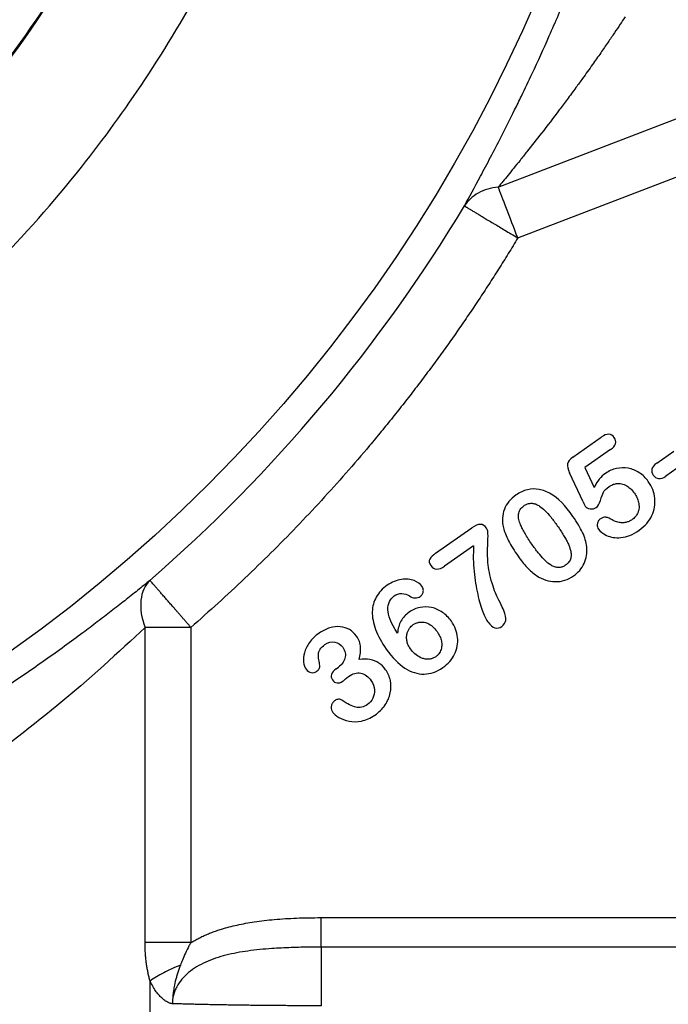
# Model space of a CAD drawing. Header units: inches. Extents: x 0.6 to 16.3, y 0.2 to 11.5.
# Tile 7 of 21: x 5.4 to 6.2, y 5.8 to 7. Entities that reach past the tile are written whole.
import ezdxf

# ---------------------------------------------------------------- set-up
doc = ezdxf.new("R2010")
doc.units = ezdxf.units.IN
doc.header["$MEASUREMENT"] = 0

msp = doc.modelspace()

# ---------------------------------------------------------------- linework, layer by layer
at = {"color": 7, "linetype": 'Continuous', "lineweight": 25}
for p, q in [((5.9973, 6.8066), (6.3776, 6.9526)), ((6.0223, 6.7413), (6.4026, 6.8873)), ((6.0928, 6.4599), (6.1295, 6.4856)), ((6.1414, 6.4696), (6.1084, 6.4465)), ((6.2006, 6.4522), (6.2225, 6.4676)), ((6.2343, 6.4509), (6.2123, 6.4355)), ((6.1061, 6.4025), (6.0886, 6.4399)), ((6.1084, 6.4465), (6.1203, 6.4211)), ((5.9169, 6.3365), (5.9633, 6.369)), ((5.9656, 6.3463), (5.9283, 6.3202)), ((5.5439, 5.8367), (5.5439, 6.2414)), ((5.6027, 6.2414), (5.6027, 5.8367)), ((5.7892, 6.1883), (5.7921, 6.1903)), ((5.7698, 5.8688), (6.4395, 5.8688)), ((6.4505, 5.831), (5.7698, 5.831)), ((5.5504, 5.2068), (5.5504, 5.7874))]:
    msp.add_line(p, q, dxfattribs=at)
msp.add_circle((4.2314, 7.8184), 1.9709, dxfattribs=at)
msp.add_arc((4.2314, 7.8184), 2.0099, 311.0101, 328.9768, dxfattribs=at)
for points, knots in [([(2.6513, 7.8184), (2.6513, 7.8251), (2.6514, 7.8388), (2.6519, 7.8597), (2.6526, 7.8811), (2.6537, 7.903), (2.6552, 7.9256), (2.6571, 7.9487), (2.6608, 7.9873), (2.6683, 8.0462), (2.682, 8.122), (2.7001, 8.1995), (2.7212, 8.2732), (2.7459, 8.3463), (2.7839, 8.4432), (2.8398, 8.5602), (2.9174, 8.6898), (3.0079, 8.8144), (3.1104, 8.9308), (3.2269, 9.0389), (3.3505, 9.1326), (3.4833, 9.2133), (3.6238, 9.2794), (3.7703, 9.3308), (3.9709, 9.3795), (4.2291, 9.4037), (4.4872, 9.3793), (4.6629, 9.3369), (4.7612, 9.3055), (4.8623, 9.2676), (4.9795, 9.2128), (5.1127, 9.1328), (5.2335, 9.0426), (5.3477, 8.9375), (5.451, 8.8216), (5.543, 8.6958), (5.6224, 8.5624), (5.6866, 8.4271), (5.7402, 8.2822), (5.78, 8.1324), (5.8051, 7.9742), (5.8139, 7.8197), (5.8066, 7.6652), (5.7833, 7.5122), (5.7448, 7.3622), (5.6915, 7.2153), (5.6247, 7.0752), (5.5477, 6.9467), (5.4573, 6.822), (5.3543, 6.7055), (5.236, 6.5964), (5.1208, 6.5099), (4.9884, 6.4286), (4.842, 6.3577), (4.6844, 6.3028), (4.5375, 6.2672), (4.3913, 6.2448), (4.2876, 6.239), (4.1801, 6.2387), (4.0762, 6.2436), (3.9224, 6.2662), (3.7715, 6.3042), (3.625, 6.3571), (3.4845, 6.4238), (3.3514, 6.5036), (3.2269, 6.5957), (3.1121, 6.6994), (3.0083, 6.8143), (2.9202, 6.9334), (2.8394, 7.0659), (2.7815, 7.1859), (2.742, 7.2889), (2.7179, 7.3627), (2.6981, 7.4342), (2.6821, 7.506), (2.6685, 7.5825), (2.6591, 7.6557), (2.6539, 7.7235), (2.6519, 7.7712), (2.6514, 7.8008), (2.6513, 7.8145), (2.6513, 7.8184)], [0, 0, 0, 0, 0.002041, 0.004142, 0.006303, 0.008523, 0.010803, 0.013143, 0.015542, 0.02255, 0.03108, 0.03886, 0.046636, 0.054253, 0.062217, 0.078117, 0.09343, 0.107875, 0.124663, 0.140275, 0.155893, 0.171544, 0.187199, 0.202817, 0.218423, 0.249606, 0.280797, 0.296405, 0.30421, 0.312017, 0.329059, 0.343302, 0.358958, 0.374592, 0.390225, 0.405864, 0.421675, 0.437144, 0.451122, 0.468372, 0.483955, 0.499527, 0.515112, 0.530696, 0.546291, 0.561906, 0.577901, 0.593188, 0.607163, 0.624489, 0.640139, 0.655803, 0.667989, 0.687134, 0.704906, 0.718383, 0.732818, 0.749627, 0.749733, 0.765368, 0.781034, 0.796718, 0.812392, 0.828089, 0.843694, 0.859302, 0.874872, 0.890449, 0.90607, 0.919648, 0.937373, 0.946271, 0.953027, 0.960867, 0.968708, 0.975284, 0.98439, 0.991029, 0.995844, 0.998834, 1, 1, 1, 1]), ([(2.8089, 7.8184), (2.8089, 8.3297), (3.1096, 8.8338), (4.0117, 9.3118), (4.5811, 9.2869), (5.4256, 8.7395), (5.6805, 8.2326), (5.625, 7.283), (5.3668, 6.8477), (4.6755, 6.4208), (4.304, 6.3538), (3.6793, 6.4777), (3.4216, 6.6163), (3.0641, 6.9741), (2.9415, 7.1764), (2.8307, 7.5318), (2.8089, 7.6761), (2.8089, 7.8184)], [37.811734, 37.811734, 37.811734, 37.811734, 44.340812, 44.340812, 50.733832, 50.733832, 57.075598, 57.075598, 62.845492, 62.845492, 67.352205, 67.352205, 70.901125, 70.901125, 73.807182, 73.807182, 75.623468, 75.623468, 75.623468, 75.623468]), ([(3.2442, 6.802), (3.2846, 6.7647), (3.3704, 6.6853), (3.5206, 6.587), (3.6871, 6.5044), (3.8633, 6.4447), (4.0458, 6.4084), (4.2314, 6.3962), (4.417, 6.4084), (4.5995, 6.4447), (4.7756, 6.5045), (4.9425, 6.5868), (5.0971, 6.6901), (5.237, 6.8128), (5.3597, 6.9526), (5.463, 7.1073), (5.5454, 7.2742), (5.6048, 7.4503), (5.6425, 7.6328), (5.6472, 7.7565), (5.6495, 7.8184)], [0, 0, 0, 0, 0.049677, 0.105578, 0.161479, 0.217381, 0.273282, 0.329184, 0.385085, 0.440986, 0.496888, 0.552789, 0.60869, 0.664592, 0.720493, 0.776395, 0.832296, 0.888197, 0.944099, 1, 1, 1, 1]), ([(5.9538, 6.7825), (5.9599, 6.7937), (5.9669, 6.8066), (5.9829, 6.8363), (5.9918, 6.8533), (6.0067, 6.8823), (6.0125, 6.8939), (6.0212, 6.9115), (6.0241, 6.9175), (6.0317, 6.9331), (6.0363, 6.9428), (6.0483, 6.9683), (6.0556, 6.9844), (6.0707, 7.0188), (6.0785, 7.0371), (6.0861, 7.0554)], [0, 0, 0, 0, 0.232369, 0.232369, 0.497934, 0.497934, 0.663912, 0.663912, 0.746901, 0.746901, 0.879683, 0.879683, 1.092135, 1.092135, 1.327824, 1.327824, 1.327824, 1.327824]), ([(6.16, 7.025), (6.1579, 7.0219), (6.1534, 7.0151), (6.1461, 7.0043), (6.1378, 6.992), (6.1284, 6.9784), (6.1175, 6.9629), (6.1069, 6.9481), (6.096, 6.933), (6.086, 6.9196), (6.0712, 6.8998), (6.0539, 6.8772), (6.0371, 6.8559), (6.0253, 6.8411), (6.0172, 6.8311), (6.0099, 6.822), (6.0032, 6.8139), (5.9992, 6.809), (5.9973, 6.8066)], [0, 0, 0, 0, 0.038826, 0.083704, 0.134634, 0.191616, 0.254651, 0.331868, 0.382102, 0.450028, 0.509289, 0.645604, 0.760001, 0.814389, 0.865529, 0.91347, 0.95827, 1, 1, 1, 1]), ([(6.0223, 6.7413), (6.0172, 6.7545), (6.0122, 6.7678), (6.0034, 6.7906), (5.9997, 6.8001), (5.9973, 6.8066)], [0, 0, 0, 0, 0.5, 0.5, 1, 1, 1, 1]), ([(5.9538, 6.7825), (5.9539, 6.7825), (5.954, 6.7824), (5.9545, 6.7821), (5.9553, 6.7816), (5.9562, 6.7811), (5.9573, 6.7804), (5.9585, 6.7797), (5.9599, 6.7789), (5.9614, 6.778), (5.963, 6.777), (5.9648, 6.7759), (5.9667, 6.7747), (5.9687, 6.7735), (5.9709, 6.7723), (5.9731, 6.7709), (5.9755, 6.7695), (5.9779, 6.768), (5.9805, 6.7664), (5.9832, 6.7648), (5.986, 6.7631), (5.989, 6.7614), (5.9931, 6.7589), (5.9987, 6.7555), (6.0059, 6.7512), (6.0138, 6.7464), (6.0194, 6.7431), (6.0223, 6.7413)], [0, 0, 0, 0, 0.040884, 0.079826, 0.117074, 0.152944, 0.187753, 0.221784, 0.255252, 0.288277, 0.32087, 0.353063, 0.384936, 0.416563, 0.448023, 0.479391, 0.510736, 0.542125, 0.573625, 0.605306, 0.637245, 0.669524, 0.70224, 0.77059, 0.84142, 0.916899, 1, 1, 1, 1]), ([(6.0223, 6.7413), (6.0183, 6.7346), (6.0102, 6.7213), (5.9977, 6.7014), (5.9851, 6.6817), (5.9723, 6.6621), (5.9592, 6.6427), (5.946, 6.6234), (5.9325, 6.6043), (5.9188, 6.5854), (5.9049, 6.5666), (5.8908, 6.5479), (5.8765, 6.5294), (5.8619, 6.5111), (5.8472, 6.4929), (5.8272, 6.4688), (5.8018, 6.4392), (5.7705, 6.4044), (5.7385, 6.3703), (5.7057, 6.3369), (5.6721, 6.3043), (5.6379, 6.2724), (5.6145, 6.2517), (5.6027, 6.2414)], [0, 0, 0, 0, 0.035774, 0.071521, 0.107246, 0.142952, 0.178645, 0.214329, 0.250007, 0.285686, 0.321369, 0.35706, 0.392765, 0.428488, 0.464232, 0.500004, 0.571514, 0.642936, 0.714308, 0.785664, 0.857041, 0.928474, 1, 1, 1, 1]), ([(6.1414, 6.4696), (6.1448, 6.472), (6.1469, 6.4745), (6.1484, 6.48), (6.1479, 6.4825), (6.1462, 6.485)], [-2, -2, -2, -2, -1, -1, 0, 0, 0, 0]), ([(6.0928, 6.4599), (6.0889, 6.4572), (6.0866, 6.4542), (6.0856, 6.4482), (6.0864, 6.4444), (6.0886, 6.4399)], [-2, -2, -2, -2, -1, -1, 0, 0, 0, 0]), ([(6.2006, 6.4522), (6.1971, 6.4498), (6.1951, 6.4473), (6.1939, 6.4418), (6.1945, 6.4392), (6.1962, 6.4367)], [-2, -2, -2, -2, -1, -1, 0, 0, 0, 0]), ([(6.1898, 6.4287), (6.1866, 6.4333), (6.1827, 6.4371), (6.1737, 6.4428), (6.169, 6.4447), (6.159, 6.4465), (6.154, 6.4464), (6.1439, 6.4443), (6.1392, 6.4423), (6.1347, 6.4391)], [-4, -4, -4, -4, -3, -3, -2, -2, -1, -1, 0, 0, 0, 0]), ([(6.1962, 6.4367), (6.1979, 6.4342), (6.2002, 6.4328), (6.2059, 6.4322), (6.209, 6.4332), (6.2123, 6.4355)], [-2, -2, -2, -2, -1, -1, 0, 0, 0, 0]), ([(6.123, 6.3953), (6.1251, 6.3967), (6.1269, 6.3998), (6.1299, 6.4092), (6.1312, 6.4127), (6.1333, 6.417), (6.1358, 6.4195), (6.1397, 6.4222)], [-3, -3, -3, -3, -2, -2, -1, -1, 0, 0, 0, 0]), ([(6.1397, 6.4222), (6.1404, 6.4227), (6.1418, 6.4236), (6.1441, 6.4247), (6.1463, 6.4255), (6.149, 6.426), (6.152, 6.4263), (6.1554, 6.4259), (6.159, 6.4248), (6.1631, 6.4227), (6.1677, 6.4191), (6.1704, 6.4156), (6.1719, 6.4137)], [0, 0, 0, 0, 0.067682, 0.133149, 0.197235, 0.260829, 0.349829, 0.438209, 0.537641, 0.642232, 0.810948, 1, 1, 1, 1]), ([(6.1781, 6.3662), (6.1856, 6.3715), (6.191, 6.3777), (6.1978, 6.3921), (6.199, 6.3995), (6.1973, 6.4148), (6.1945, 6.4219), (6.1898, 6.4287)], [-3, -3, -3, -3, -2, -2, -1, -1, 0, 0, 0, 0]), ([(6.0201, 6.4114), (6.0128, 6.4063), (6.0078, 6.4002), (6.0023, 6.3859), (6.0019, 6.3781), (6.0039, 6.3694)], [-2, -2, -2, -2, -1, -1, 0, 0, 0, 0]), ([(6.065, 6.4126), (6.0599, 6.4157), (6.0548, 6.4176), (6.0447, 6.4194), (6.0397, 6.4193), (6.0297, 6.417), (6.0248, 6.4147), (6.0201, 6.4114)], [-3, -3, -3, -3, -2, -2, -1, -1, 0, 0, 0, 0]), ([(6.1719, 6.4137), (6.1725, 6.4127), (6.1737, 6.4109), (6.1752, 6.408), (6.1764, 6.4051), (6.1773, 6.402), (6.1779, 6.3986), (6.178, 6.3949), (6.1774, 6.3911), (6.1758, 6.387), (6.1732, 6.383), (6.1705, 6.3808), (6.1691, 6.3797)], [0, 0, 0, 0, 0.08861, 0.173301, 0.254779, 0.333838, 0.430817, 0.523434, 0.627872, 0.730949, 0.862165, 1, 1, 1, 1]), ([(6.0403, 6.3482), (6.0387, 6.3505), (6.0357, 6.355), (6.0317, 6.3615), (6.0284, 6.3675), (6.0257, 6.3735), (6.0238, 6.3788), (6.0232, 6.3833), (6.0232, 6.3877), (6.025, 6.3931), (6.0284, 6.396), (6.0302, 6.3975)], [0, 0, 0, 0, 0.152291, 0.289171, 0.410964, 0.518128, 0.644916, 0.707323, 0.764485, 0.878369, 1, 1, 1, 1]), ([(6.0302, 6.3975), (6.0308, 6.3979), (6.032, 6.3987), (6.034, 6.3996), (6.0359, 6.4003), (6.0379, 6.4007), (6.0398, 6.4008), (6.0425, 6.4006), (6.0461, 6.3995), (6.0514, 6.3966), (6.0577, 6.3912), (6.0653, 6.3826), (6.0703, 6.3757), (6.073, 6.3719)], [0, 0, 0, 0, 0.040712, 0.079116, 0.115717, 0.151091, 0.18588, 0.220755, 0.297799, 0.38663, 0.542782, 0.746325, 1, 1, 1, 1]), ([(6.1087, 6.3972), (6.1101, 6.3952), (6.1123, 6.3939), (6.1182, 6.3931), (6.1207, 6.3937), (6.123, 6.3953)], [-2, -2, -2, -2, -1, -1, 0, 0, 0, 0]), ([(6.1108, 6.3447), (6.1101, 6.3509), (6.1083, 6.3571), (6.1025, 6.3694), (6.0984, 6.3763), (6.093, 6.3839)], [-2, -2, -2, -2, -1, -1, 0, 0, 0, 0]), ([(5.9822, 6.3688), (5.98, 6.372), (5.9774, 6.3736), (5.9714, 6.3737), (5.9677, 6.3721), (5.9633, 6.369)], [-2, -2, -2, -2, -1, -1, 0, 0, 0, 0]), ([(6.073, 6.3719), (6.0745, 6.3698), (6.0773, 6.3657), (6.081, 6.3598), (6.0842, 6.3545), (6.0867, 6.3495), (6.0886, 6.3449), (6.0901, 6.3401), (6.0909, 6.3352), (6.0905, 6.33), (6.0882, 6.325), (6.0852, 6.3226), (6.0837, 6.3214)], [0, 0, 0, 0, 0.136267, 0.25814, 0.365782, 0.459428, 0.547816, 0.625713, 0.722019, 0.804432, 0.897869, 1, 1, 1, 1]), ([(6.1284, 6.3808), (6.128, 6.3805), (6.1271, 6.3798), (6.126, 6.3786), (6.1252, 6.3771), (6.1246, 6.3754), (6.1243, 6.3731), (6.1243, 6.3703), (6.1253, 6.3685), (6.1258, 6.3676)], [0, 0, 0, 0, 0.114317, 0.223155, 0.329726, 0.45074, 0.585313, 0.799896, 1, 1, 1, 1]), ([(6.1418, 6.3802), (6.1411, 6.3806), (6.1396, 6.3815), (6.1374, 6.3823), (6.1347, 6.3829), (6.1316, 6.3827), (6.1295, 6.3815), (6.1284, 6.3808)], [0, 0, 0, 0, 0.184602, 0.351261, 0.503987, 0.74637, 1, 1, 1, 1]), ([(6.1691, 6.3797), (6.1685, 6.3793), (6.1672, 6.3785), (6.1651, 6.3775), (6.163, 6.3767), (6.1608, 6.3761), (6.1586, 6.3758), (6.1562, 6.3757), (6.1526, 6.376), (6.1476, 6.3771), (6.1438, 6.3791), (6.1418, 6.3802)], [0, 0, 0, 0, 0.080874, 0.159844, 0.237777, 0.315573, 0.394138, 0.474351, 0.557039, 0.770012, 1, 1, 1, 1]), ([(5.9905, 6.2943), (5.9873, 6.3045), (5.9852, 6.3135), (5.9835, 6.3295), (5.9833, 6.3364), (5.9838, 6.3484), (5.984, 6.3538), (5.9842, 6.3635), (5.9836, 6.3669), (5.9822, 6.3688)], [-4, -4, -4, -4, -3, -3, -2, -2, -1, -1, 0, 0, 0, 0]), ([(6.0039, 6.3694), (6.0051, 6.3643), (6.0073, 6.3587), (6.0137, 6.3464), (6.0177, 6.3399), (6.0227, 6.3328)], [-2, -2, -2, -2, -1, -1, 0, 0, 0, 0]), ([(6.1258, 6.3676), (6.1279, 6.3647), (6.1314, 6.362), (6.1413, 6.3571), (6.1474, 6.3561), (6.1621, 6.3573), (6.1699, 6.3604), (6.1781, 6.3662)], [-3, -3, -3, -3, -2, -2, -1, -1, 0, 0, 0, 0]), ([(5.9656, 6.3463), (5.965, 6.3348), (5.9651, 6.3238), (5.9672, 6.3028), (5.9687, 6.293), (5.973, 6.2748), (5.9753, 6.2673), (5.9799, 6.2554), (5.9821, 6.2509), (5.9842, 6.2479)], [-4, -4, -4, -4, -3, -3, -2, -2, -1, -1, 0, 0, 0, 0]), ([(6.0837, 6.3214), (6.0831, 6.3209), (6.0818, 6.3201), (6.0798, 6.3192), (6.0778, 6.3186), (6.0758, 6.3182), (6.0737, 6.3182), (6.0708, 6.3186), (6.0671, 6.32), (6.0617, 6.3232), (6.0554, 6.329), (6.048, 6.3376), (6.043, 6.3444), (6.0403, 6.3482)], [0, 0, 0, 0, 0.040577, 0.078966, 0.115797, 0.151778, 0.187669, 0.224237, 0.305056, 0.398104, 0.553257, 0.753166, 1, 1, 1, 1]), ([(5.9169, 6.3365), (5.9133, 6.334), (5.9107, 6.3315), (5.908, 6.3268), (5.9084, 6.324), (5.9106, 6.3208)], [-2, -2, -2, -2, -1, -1, 0, 0, 0, 0]), ([(6.0227, 6.3328), (6.0264, 6.3274), (6.0303, 6.3226), (6.0382, 6.3142), (6.0422, 6.3107), (6.0464, 6.3078)], [-2, -2, -2, -2, -1, -1, 0, 0, 0, 0]), ([(6.0937, 6.3074), (6.0999, 6.3117), (6.1044, 6.317), (6.1103, 6.33), (6.1114, 6.337), (6.1108, 6.3447)], [-2, -2, -2, -2, -1, -1, 0, 0, 0, 0]), ([(5.9106, 6.3208), (5.9127, 6.3178), (5.9152, 6.3163), (5.9211, 6.3161), (5.9245, 6.3175), (5.9283, 6.3202)], [-2, -2, -2, -2, -1, -1, 0, 0, 0, 0]), ([(6.0464, 6.3078), (6.0541, 6.3027), (6.0622, 6.3002), (6.079, 6.3), (6.0867, 6.3025), (6.0937, 6.3074)], [-2, -2, -2, -2, -1, -1, 0, 0, 0, 0]), ([(5.5503, 6.3017), (5.5477, 6.2996), (5.5424, 6.2953), (5.5344, 6.2889), (5.5262, 6.2823), (5.5178, 6.2757), (5.5093, 6.2689), (5.5006, 6.2622), (5.4917, 6.2553), (5.4827, 6.2484), (5.4735, 6.2414), (5.4519, 6.2253), (5.4167, 6.1997), (5.3659, 6.1647), (5.3125, 6.1302), (5.2691, 6.1039), (5.2374, 6.0855), (5.2181, 6.0746), (5.1987, 6.0639), (5.1793, 6.0534), (5.1598, 6.0431), (5.1467, 6.0364), (5.1402, 6.033)], [0, 0, 0, 0, 0.024883, 0.049809, 0.074786, 0.099822, 0.124926, 0.150106, 0.175371, 0.200728, 0.226185, 0.251751, 0.376957, 0.502103, 0.6272, 0.751362, 0.793385, 0.835119, 0.876606, 0.917887, 0.959004, 1, 1, 1, 1]), ([(5.6027, 6.2414), (5.6017, 6.2426), (5.5996, 6.245), (5.5966, 6.2484), (5.5938, 6.2517), (5.591, 6.2549), (5.5884, 6.2579), (5.5859, 6.2608), (5.5835, 6.2636), (5.5811, 6.2663), (5.5788, 6.2689), (5.5766, 6.2714), (5.5745, 6.2738), (5.5725, 6.2762), (5.5705, 6.2784), (5.5687, 6.2806), (5.5669, 6.2827), (5.5651, 6.2846), (5.5635, 6.2865), (5.5619, 6.2883), (5.5604, 6.29), (5.559, 6.2917), (5.5577, 6.2932), (5.556, 6.2952), (5.554, 6.2974), (5.5521, 6.2996), (5.5507, 6.3012), (5.5504, 6.3016), (5.5503, 6.3017)], [0, 0, 0, 0, 0.039121, 0.076448, 0.112205, 0.146665, 0.180106, 0.212779, 0.244884, 0.27655, 0.307817, 0.33869, 0.369239, 0.399535, 0.429645, 0.459627, 0.489541, 0.519448, 0.54941, 0.579488, 0.609743, 0.64024, 0.671046, 0.702235, 0.770576, 0.84146, 0.916995, 1, 1, 1, 1]), ([(5.8548, 6.2954), (5.8486, 6.2911), (5.8439, 6.2861), (5.8375, 6.2747), (5.8358, 6.2684), (5.8354, 6.2545), (5.8368, 6.247), (5.8429, 6.2306), (5.8475, 6.2221), (5.8536, 6.2134)], [-4, -4, -4, -4, -3, -3, -2, -2, -1, -1, 0, 0, 0, 0]), ([(5.8995, 6.294), (5.8973, 6.2972), (5.8939, 6.2997), (5.8845, 6.3033), (5.8791, 6.3038), (5.8668, 6.3021), (5.8607, 6.2996), (5.8548, 6.2954)], [-3, -3, -3, -3, -2, -2, -1, -1, 0, 0, 0, 0]), ([(5.8635, 6.2817), (5.8666, 6.2839), (5.8698, 6.2849), (5.8769, 6.2848), (5.8802, 6.2837), (5.8832, 6.2817)], [-2, -2, -2, -2, -1, -1, 0, 0, 0, 0]), ([(5.8971, 6.2812), (5.8976, 6.2815), (5.8986, 6.2823), (5.8997, 6.2837), (5.9005, 6.2852), (5.901, 6.2869), (5.9012, 6.2891), (5.9009, 6.2916), (5.9, 6.2932), (5.8995, 6.294)], [0, 0, 0, 0, 0.128166, 0.249429, 0.368284, 0.489491, 0.61755, 0.808566, 1, 1, 1, 1]), ([(6.0042, 6.2632), (6.0032, 6.2656), (6.0016, 6.2689), (5.9974, 6.2774), (5.9957, 6.2808), (5.9932, 6.2863), (5.9919, 6.2899), (5.9905, 6.2943)], [-3, -3, -3, -3, -2, -2, -1, -1, 0, 0, 0, 0]), ([(5.8556, 6.2644), (5.8555, 6.268), (5.8562, 6.2713), (5.8591, 6.2776), (5.861, 6.28), (5.8635, 6.2817)], [-2, -2, -2, -2, -1, -1, 0, 0, 0, 0]), ([(5.8832, 6.2817), (5.8855, 6.28), (5.8879, 6.2792), (5.893, 6.2791), (5.8952, 6.2798), (5.8971, 6.2812)], [-2, -2, -2, -2, -1, -1, 0, 0, 0, 0]), ([(5.883, 6.2609), (5.8784, 6.2577), (5.8748, 6.2539), (5.8699, 6.2451), (5.8685, 6.2399), (5.8679, 6.2339)], [-2, -2, -2, -2, -1, -1, 0, 0, 0, 0]), ([(5.9371, 6.2493), (5.9339, 6.2538), (5.9301, 6.2576), (5.9213, 6.2637), (5.9166, 6.2658), (5.9067, 6.2679), (5.9018, 6.268), (5.892, 6.266), (5.8874, 6.264), (5.883, 6.2609)], [-4, -4, -4, -4, -3, -3, -2, -2, -1, -1, 0, 0, 0, 0]), ([(6.0018, 6.2427), (6.0047, 6.2448), (6.0064, 6.2474), (6.0075, 6.2535), (6.0066, 6.2578), (6.0042, 6.2632)], [-2, -2, -2, -2, -1, -1, 0, 0, 0, 0]), ([(5.8845, 6.2138), (5.884, 6.2146), (5.883, 6.2161), (5.8818, 6.2184), (5.8809, 6.2207), (5.8799, 6.224), (5.8794, 6.2283), (5.88, 6.233), (5.8814, 6.2371), (5.8833, 6.2402), (5.8856, 6.2429), (5.8873, 6.2442), (5.8881, 6.2449)], [0, 0, 0, 0, 0.07877, 0.153969, 0.226239, 0.296305, 0.445956, 0.592905, 0.703404, 0.815526, 0.907289, 1, 1, 1, 1]), ([(5.8881, 6.2449), (5.8887, 6.2452), (5.8898, 6.246), (5.8916, 6.2468), (5.8935, 6.2475), (5.8966, 6.2482), (5.901, 6.2484), (5.9071, 6.2467), (5.9135, 6.2426), (5.9169, 6.2383), (5.9187, 6.236)], [0, 0, 0, 0, 0.057539, 0.113885, 0.169696, 0.225647, 0.379131, 0.537826, 0.754792, 1, 1, 1, 1]), ([(5.9263, 6.1899), (5.933, 6.1946), (5.938, 6.2003), (5.9446, 6.2139), (5.9458, 6.221), (5.9443, 6.2358), (5.9416, 6.2428), (5.9371, 6.2493)], [-3, -3, -3, -3, -2, -2, -1, -1, 0, 0, 0, 0]), ([(5.9842, 6.2479), (5.9869, 6.2441), (5.9898, 6.2418), (5.996, 6.2401), (5.9989, 6.2407), (6.0018, 6.2427)], [-2, -2, -2, -2, -1, -1, 0, 0, 0, 0]), ([(5.5439, 6.2414), (5.5106, 6.2097), (5.4724, 6.1752), (5.3933, 6.1098), (5.3534, 6.079), (5.2844, 6.0301), (5.257, 6.0117), (5.2117, 5.983), (5.1941, 5.9722), (5.1765, 5.9618)], [0, 0, 0, 0, 0.746069, 0.746069, 1.418582, 1.418582, 1.838902, 1.838902, 2.101602, 2.101602, 2.101602, 2.101602]), ([(5.6027, 6.2414), (5.5917, 6.2414), (5.5807, 6.2414), (5.5606, 6.2414), (5.5514, 6.2414), (5.5439, 6.2414)], [0, 0, 0, 0, 0.5, 0.5, 1, 1, 1, 1]), ([(5.7674, 6.234), (5.7623, 6.2304), (5.7581, 6.2264), (5.7518, 6.2177), (5.7496, 6.2133), (5.7474, 6.2045), (5.747, 6.2005), (5.7479, 6.1931), (5.749, 6.19), (5.7507, 6.1876)], [-4, -4, -4, -4, -3, -3, -2, -2, -1, -1, 0, 0, 0, 0]), ([(5.8153, 6.2301), (5.8128, 6.2336), (5.8098, 6.2365), (5.8027, 6.2406), (5.7988, 6.2419), (5.7901, 6.2426), (5.7856, 6.2421), (5.7764, 6.2394), (5.7719, 6.2371), (5.7674, 6.234)], [-4, -4, -4, -4, -3, -3, -2, -2, -1, -1, 0, 0, 0, 0]), ([(5.9187, 6.236), (5.9193, 6.235), (5.9207, 6.233), (5.9223, 6.2299), (5.9235, 6.2268), (5.9243, 6.2238), (5.9247, 6.2207), (5.9247, 6.2177), (5.9243, 6.2146), (5.9234, 6.2115), (5.9219, 6.2086), (5.9198, 6.2059), (5.918, 6.2045), (5.9171, 6.2038)], [0, 0, 0, 0, 0.1025229, 0.1989259, 0.2901302, 0.377222, 0.4614469, 0.5441799, 0.6268705, 0.7212859, 0.8125537, 0.9042751, 1, 1, 1, 1]), ([(5.7684, 6.1923), (5.7679, 6.1947), (5.7674, 6.1972), (5.7665, 6.2027), (5.7663, 6.2051), (5.7666, 6.2092), (5.7673, 6.2112), (5.7699, 6.2154), (5.772, 6.2174), (5.7747, 6.2193)], [-4, -4, -4, -4, -3, -3, -2, -2, -1, -1, 0, 0, 0, 0]), ([(5.7747, 6.2193), (5.7789, 6.2223), (5.7832, 6.2233), (5.7917, 6.2216), (5.7951, 6.2194), (5.7976, 6.2159)], [-2, -2, -2, -2, -1, -1, 0, 0, 0, 0]), ([(5.8187, 6.2003), (5.8202, 6.206), (5.8209, 6.2113), (5.8203, 6.2208), (5.8185, 6.2255), (5.8153, 6.2301)], [-2, -2, -2, -2, -1, -1, 0, 0, 0, 0]), ([(5.7976, 6.2159), (5.8009, 6.2112), (5.8018, 6.2065), (5.7992, 6.1972), (5.7964, 6.1933), (5.7921, 6.1903)], [-2, -2, -2, -2, -1, -1, 0, 0, 0, 0]), ([(5.8536, 6.2134), (5.8612, 6.2026), (5.8691, 6.1946), (5.8855, 6.1839), (5.8937, 6.1813), (5.9104, 6.1816), (5.9184, 6.1844), (5.9263, 6.1899)], [-3, -3, -3, -3, -2, -2, -1, -1, 0, 0, 0, 0]), ([(5.9171, 6.2038), (5.9165, 6.2034), (5.9153, 6.2027), (5.9134, 6.2018), (5.9115, 6.2011), (5.9096, 6.2007), (5.9075, 6.2005), (5.9047, 6.2005), (5.9011, 6.2012), (5.8958, 6.2032), (5.8898, 6.2071), (5.8863, 6.2115), (5.8845, 6.2138)], [0, 0, 0, 0, 0.0560964, 0.110468, 0.1637922, 0.2167868, 0.2701828, 0.3246948, 0.4393314, 0.5605757, 0.7703877, 1, 1, 1, 1]), ([(5.8527, 6.1871), (5.8503, 6.1906), (5.8473, 6.1935), (5.8406, 6.1978), (5.8368, 6.1992), (5.8283, 6.2008), (5.8237, 6.2009), (5.8187, 6.2003)], [-3, -3, -3, -3, -2, -2, -1, -1, 0, 0, 0, 0]), ([(5.7507, 6.1876), (5.7524, 6.1851), (5.7546, 6.1837), (5.7598, 6.1829), (5.762, 6.1833), (5.7638, 6.1846)], [-2, -2, -2, -2, -1, -1, 0, 0, 0, 0]), ([(5.7638, 6.1846), (5.7654, 6.1857), (5.7666, 6.187), (5.7683, 6.1897), (5.7686, 6.191), (5.7684, 6.1923)], [-2, -2, -2, -2, -1, -1, 0, 0, 0, 0]), ([(5.7892, 6.1883), (5.7859, 6.186), (5.7839, 6.1836), (5.7825, 6.1785), (5.7829, 6.1761), (5.7844, 6.1739)], [-2, -2, -2, -2, -1, -1, 0, 0, 0, 0]), ([(5.8052, 6.1785), (5.8105, 6.1822), (5.8157, 6.1836), (5.826, 6.1816), (5.8304, 6.1783), (5.8343, 6.1729)], [-2, -2, -2, -2, -1, -1, 0, 0, 0, 0]), ([(5.8388, 6.1287), (5.8443, 6.1325), (5.8487, 6.1369), (5.8553, 6.1467), (5.8576, 6.1519), (5.8598, 6.1627), (5.8599, 6.1679), (5.8577, 6.1782), (5.8557, 6.1829), (5.8527, 6.1871)], [-4, -4, -4, -4, -3, -3, -2, -2, -1, -1, 0, 0, 0, 0]), ([(5.7844, 6.1739), (5.786, 6.1717), (5.788, 6.1704), (5.7926, 6.1698), (5.795, 6.1705), (5.7976, 6.1723)], [-2, -2, -2, -2, -1, -1, 0, 0, 0, 0]), ([(5.7976, 6.1723), (5.7981, 6.1727), (5.7993, 6.1737), (5.8029, 6.1768), (5.8043, 6.1779), (5.8052, 6.1785)], [-2, -2, -2, -2, -1, -1, 0, 0, 0, 0]), ([(5.8343, 6.1729), (5.8368, 6.1692), (5.8382, 6.1654), (5.8386, 6.1573), (5.8379, 6.1537), (5.8346, 6.1471), (5.8323, 6.1445), (5.8294, 6.1425)], [-3, -3, -3, -3, -2, -2, -1, -1, 0, 0, 0, 0]), ([(5.7878, 6.1476), (5.7873, 6.1473), (5.7865, 6.1466), (5.7854, 6.1455), (5.7844, 6.1442), (5.7836, 6.1427), (5.783, 6.1409), (5.7827, 6.1384), (5.7831, 6.1354), (5.7843, 6.1334), (5.7849, 6.1323)], [0, 0, 0, 0, 0.095369, 0.186238, 0.27409, 0.360564, 0.480201, 0.600954, 0.790921, 1, 1, 1, 1]), ([(5.7967, 6.1479), (5.7955, 6.1488), (5.794, 6.1492), (5.7906, 6.149), (5.7891, 6.1485), (5.7878, 6.1476)], [-2, -2, -2, -2, -1, -1, 0, 0, 0, 0]), ([(5.8294, 6.1425), (5.8244, 6.139), (5.8194, 6.1378), (5.8095, 6.1402), (5.8036, 6.1432), (5.7967, 6.1479)], [-2, -2, -2, -2, -1, -1, 0, 0, 0, 0]), ([(5.7849, 6.1323), (5.7864, 6.1302), (5.789, 6.1281), (5.7964, 6.1236), (5.8007, 6.122), (5.8107, 6.1201), (5.8161, 6.1201), (5.8276, 6.1223), (5.8333, 6.1248), (5.8388, 6.1287)], [-4, -4, -4, -4, -3, -3, -2, -2, -1, -1, 0, 0, 0, 0]), ([(5.6027, 5.8367), (5.6044, 5.8377), (5.6077, 5.8397), (5.613, 5.8424), (5.6184, 5.8451), (5.624, 5.8475), (5.6298, 5.8499), (5.6359, 5.852), (5.6465, 5.8555), (5.6626, 5.8597), (5.6852, 5.8638), (5.7107, 5.8667), (5.7393, 5.8685), (5.7593, 5.8687), (5.7698, 5.8688)], [0, 0, 0, 0, 0.033589, 0.067824, 0.102754, 0.138425, 0.174883, 0.212168, 0.25032, 0.370145, 0.500858, 0.650988, 0.817238, 1, 1, 1, 1]), ([(5.7698, 5.831), (5.7698, 5.8338), (5.7698, 5.839), (5.7698, 5.8524), (5.7698, 5.8605), (5.7698, 5.8688)], [0, 0, 0, 0, 0.5, 0.5, 1, 1, 1, 1]), ([(5.5504, 5.7874), (5.5499, 5.7891), (5.549, 5.7925), (5.5478, 5.7977), (5.5468, 5.803), (5.5459, 5.8084), (5.5452, 5.8139), (5.5446, 5.8195), (5.5442, 5.8252), (5.544, 5.8309), (5.544, 5.8348), (5.5439, 5.8367)], [0, 0, 0, 0, 0.1089036, 0.2178321, 0.3270157, 0.436683, 0.5470598, 0.6583674, 0.7708217, 0.8846319, 1, 1, 1, 1]), ([(5.6027, 5.8367), (5.5917, 5.8367), (5.5807, 5.8367), (5.5606, 5.8367), (5.5514, 5.8367), (5.5439, 5.8367)], [0, 0, 0, 0, 0.5, 0.5, 1, 1, 1, 1]), ([(5.7698, 5.831), (5.7655, 5.831), (5.7569, 5.8309), (5.7441, 5.8307), (5.7315, 5.8304), (5.719, 5.8298), (5.7004, 5.8287), (5.6765, 5.8264), (5.648, 5.8213), (5.6259, 5.8141), (5.6101, 5.8059), (5.5997, 5.7986), (5.5909, 5.7901), (5.5853, 5.7819), (5.582, 5.7748), (5.5803, 5.7694), (5.5792, 5.7639), (5.5791, 5.7602), (5.579, 5.7583)], [0, 0, 0, 0, 0.057925, 0.115041, 0.171555, 0.227668, 0.283575, 0.421978, 0.551347, 0.675055, 0.734785, 0.791116, 0.846519, 0.898517, 0.924614, 0.950045, 0.975077, 1, 1, 1, 1]), ([(5.6027, 5.8367), (5.6019, 5.8353), (5.5994, 5.8308), (5.5957, 5.8233), (5.5921, 5.8151), (5.5902, 5.8099), (5.5893, 5.8078)], [0, 0, 0, 0, 0.153259, 0.479455, 0.78148, 1, 1, 1, 1]), ([(5.7698, 5.831), (5.7698, 5.8283), (5.7698, 5.8244), (5.7698, 5.8145), (5.7698, 5.8085), (5.7698, 5.7951), (5.7698, 5.7877), (5.7698, 5.772), (5.7698, 5.7638), (5.7698, 5.7556)], [0, 0, 0, 0, 0.25, 0.25, 0.5, 0.5, 0.75, 0.75, 1, 1, 1, 1]), ([(5.5893, 5.8078), (5.5886, 5.8059), (5.5873, 5.8023), (5.5856, 5.7971), (5.5836, 5.7904), (5.5818, 5.7832), (5.5805, 5.7758), (5.5799, 5.7711), (5.5796, 5.768), (5.5794, 5.7654), (5.5792, 5.7622), (5.5791, 5.7597), (5.5791, 5.7583)], [0, 0, 0, 0, 0.117817, 0.225965, 0.325382, 0.532956, 0.670451, 0.764109, 0.814132, 0.852547, 0.92034, 1, 1, 1, 1]), ([(5.5791, 5.7583), (5.5788, 5.7583), (5.578, 5.7584), (5.5767, 5.7587), (5.5754, 5.7592), (5.5736, 5.7599), (5.5715, 5.761), (5.5686, 5.7629), (5.5652, 5.7657), (5.5612, 5.7698), (5.5573, 5.7748), (5.5536, 5.7807), (5.5515, 5.7851), (5.5504, 5.7874)], [0, 0, 0, 0, 0.028249, 0.060831, 0.097967, 0.139808, 0.205075, 0.273905, 0.398158, 0.528494, 0.682343, 0.838963, 1, 1, 1, 1]), ([(5.7698, 5.7556), (5.7668, 5.7556), (5.7607, 5.7556), (5.7517, 5.7556), (5.7426, 5.7557), (5.7335, 5.7557), (5.7244, 5.7558), (5.7153, 5.7558), (5.7062, 5.7559), (5.6972, 5.756), (5.6881, 5.7561), (5.6792, 5.7562), (5.6703, 5.7563), (5.6614, 5.7564), (5.6527, 5.7566), (5.644, 5.7567), (5.6354, 5.7569), (5.627, 5.757), (5.6186, 5.7572), (5.6104, 5.7574), (5.6023, 5.7576), (5.5944, 5.7578), (5.5867, 5.7581), (5.5816, 5.7582), (5.5791, 5.7583)], [0, 0, 0, 0, 0.043545, 0.087271, 0.131179, 0.175268, 0.219539, 0.263992, 0.308627, 0.353443, 0.398442, 0.443622, 0.488984, 0.534529, 0.580255, 0.626164, 0.672255, 0.718529, 0.764984, 0.811622, 0.858443, 0.905446, 0.952632, 1, 1, 1, 1])]:
    msp.add_open_spline(points, degree=3, knots=knots, dxfattribs=at)
for points in [[(5.9973, 6.8066), (5.9878, 6.8057), (5.9703, 6.8005), (5.9581, 6.7892), (5.9538, 6.7825)], [(6.1462, 6.485), (6.1423, 6.4905), (6.1368, 6.4907), (6.1295, 6.4856)], [(6.1347, 6.4391), (6.1292, 6.4352), (6.1243, 6.4292), (6.1203, 6.4211)], [(6.093, 6.3839), (6.0832, 6.3979), (6.0739, 6.4075), (6.065, 6.4126)], [(6.1061, 6.4025), (6.1076, 6.3993), (6.1085, 6.3975), (6.1087, 6.3972)], [(5.5503, 6.3017), (5.5438, 6.2956), (5.5357, 6.2778), (5.5394, 6.2535), (5.5439, 6.2414)], [(5.8679, 6.2339), (5.8597, 6.247), (5.8556, 6.2572), (5.8556, 6.2644)], [(5.5893, 5.8078), (5.5817, 5.8048), (5.5672, 5.7982), (5.5553, 5.791), (5.5504, 5.7874)]]:
    msp.add_open_spline(points, degree=3, dxfattribs=at)

doc.saveas('drawing.dxf')
